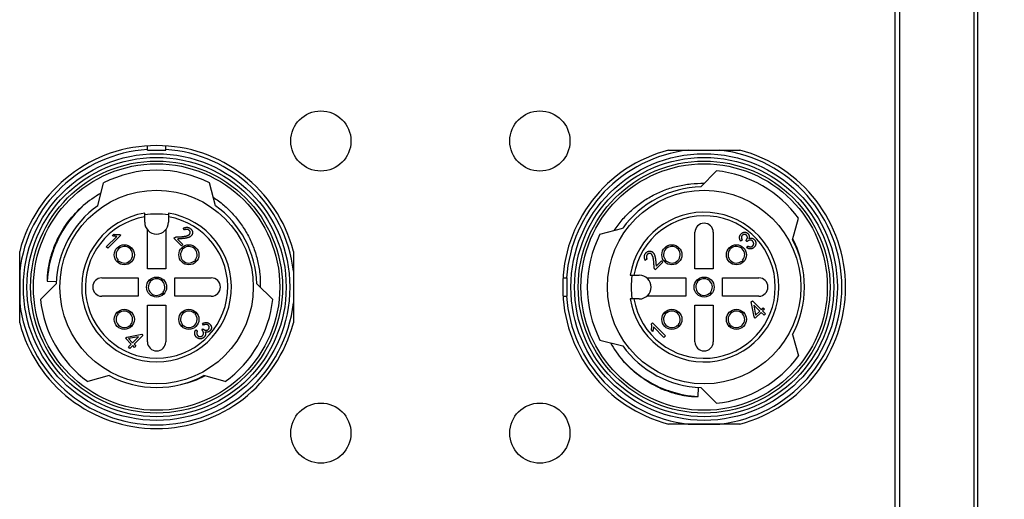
# Model space of a CAD drawing. Header units: inches. Extents: x 0 to 891, y 0 to 630.
# Tile 9 of 15: x 312 to 366, y 324 to 351. Entities that reach past the tile are written whole.
import ezdxf

# ---------------------------------------------------------------- set-up
doc = ezdxf.new("R2010")
doc.units = ezdxf.units.IN
doc.header["$MEASUREMENT"] = 0
doc.layers.add('Dimension', color=150, linetype='Continuous')
doc.styles.get("Standard").update_dxf_attribs({"font": 'simsun.ttc', "height": 1.5})
doc.dimstyles.get("Standard").update_dxf_attribs({"dimtxt": 1.5, "dimasz": 0.75, "dimexe": 0.18, "dimexo": 0.0625, "dimgap": 0, "dimtad": 0, "dimtoh": 1, "dimzin": 0, "dimdsep": 46, "dimtxsty": 'Standard', "dimcen": 0, "dimclrd": 256, "dimclre": 256, "dimclrt": 30, "dimadec": 0, "dimazin": 0, "dimtfac": 1, "dimtofl": 0, "dimtmove": 0, "dimatfit": 3, "dimfxl": 1, "dimtolj": 1, "dimtzin": 0, "dimlwd": -1, "dimlwe": -1, "dimarcsym": 0})

# ---------------------------------------------------------------- blocks, each defined once
blk = doc.blocks.new('*D100')
at = {"layer": 'Defpoints', "color": 0}
for p in [(359.156, 403.036), (413.569, 403.036), (359.156, 263.036)]:
    blk.add_point(p, dxfattribs=at)
at = {"layer": 'Dimension'}
for p, q in [((359.406, 403.036), (414.289, 403.036)), ((413.569, 400.036), (413.569, 345.203)), ((413.569, 266.036), (413.569, 320.868)), ((359.406, 263.036), (414.289, 263.036))]:
    blk.add_line(p, q, dxfattribs=at)
for points in [[(414.069, 400.036), (413.069, 400.036), (413.569, 403.036)], [(413.069, 266.036), (414.069, 266.036), (413.569, 263.036)]]:
    blk.add_solid(points, dxfattribs=at)
at = {"layer": 'Dimension', "color": 30, "insert": (413.569, 333.036), "char_height": 6, "attachment_point": 5, "rotation": 90}
blk.add_mtext('\\A1;140.00', dxfattribs=at)
blk = doc.blocks.new('*D106')
at = {"layer": 'Defpoints', "color": 0}
for p in [(334.156, 361.036), (334.156, 286.036), (389.156, 286.036)]:
    blk.add_point(p, dxfattribs=at)
at = {"layer": 'Dimension'}
for p, q in [((334.406, 361.036), (389.876, 361.036)), ((389.156, 358.036), (389.156, 333.776)), ((389.156, 289.036), (389.156, 313.296)), ((334.406, 286.036), (389.876, 286.036))]:
    blk.add_line(p, q, dxfattribs=at)
for points in [[(389.656, 358.036), (388.656, 358.036), (389.156, 361.036)], [(388.656, 289.036), (389.656, 289.036), (389.156, 286.036)]]:
    blk.add_solid(points, dxfattribs=at)
at = {"layer": 'Dimension', "color": 30, "insert": (389.156, 323.536), "char_height": 6, "attachment_point": 5, "rotation": 90}
blk.add_mtext('\\A1;75.00', dxfattribs=at)

msp = doc.modelspace()

# ---------------------------------------------------------------- linework, layer by layer
for p, q in [((359.61, 398.036), (359.61, 268.036)), ((359.888, 268.036), (359.888, 398.036)), ((363.934, 398.036), (363.934, 268.036)), ((364.156, 268.036), (364.156, 398.036)), ((318.656, 343.536), (318.656, 343.758)), ((319.656, 343.536), (319.656, 343.758)), ((318.656, 343.536), (319.656, 343.536)), ((347.204, 343.536), (351.109, 343.536)), ((348.289, 343.536), (350.024, 343.536)), ((348.976, 341.533), (349.829, 342.4)), ((315.933, 340.493), (316.256, 341.741)), ((322.379, 340.493), (322.056, 341.741)), ((318.506, 339.586), (318.506, 340.084)), ((319.806, 340.084), (319.806, 339.586)), ((354.007, 338.628), (354.332, 339.8)), ((316.399, 338.241), (316.97, 338.812)), ((317.193, 338.87), (316.482, 338.159)), ((316.73, 338.845), (316.809, 338.924)), ((317.144, 338.92), (317.193, 338.87)), ((318.656, 337.036), (318.656, 339.17)), ((319.656, 339.17), (319.656, 337.036)), ((320.684, 339.166), (320.618, 339.257)), ((343.451, 338.936), (344.699, 339.259)), ((348.656, 337.036), (348.656, 339.036)), ((349.656, 339.036), (349.656, 337.036)), ((320.122, 338.727), (320.105, 338.711)), ((320.523, 338.293), (320.105, 338.711)), ((320.3, 338.665), (320.598, 338.368)), ((320.598, 338.368), (320.523, 338.293)), ((351.239, 338.611), (351.152, 338.549)), ((351.5, 338.524), (351.446, 338.578)), ((351.495, 338.189), (351.557, 338.276)), ((311.656, 334.083), (311.656, 337.988)), ((316.482, 338.159), (316.399, 338.241)), ((317.687, 338.145), (317.756, 338.209)), ((317.747, 338.12), (317.73, 338.103)), ((317.794, 338.171), (317.747, 338.12)), ((320.582, 338.103), (320.518, 338.172)), ((320.556, 338.209), (320.625, 338.145)), ((326.656, 337.988), (326.656, 334.083)), ((347.687, 338.145), (347.756, 338.21)), ((347.794, 338.171), (347.73, 338.103)), ((350.582, 338.103), (350.518, 338.171)), ((350.556, 338.209), (350.607, 338.162)), ((350.607, 338.162), (350.625, 338.145)), ((316.983, 337.436), (317.03, 337.487)), ((317.089, 337.462), (317.02, 337.398)), ((317.03, 337.487), (317.047, 337.505)), ((321.292, 337.398), (321.223, 337.462)), ((321.265, 337.505), (321.33, 337.435)), ((346.026, 337.564), (345.935, 337.498)), ((346.899, 337.403), (346.481, 336.985)), ((346.527, 337.179), (346.824, 337.477)), ((346.824, 337.477), (346.899, 337.403)), ((346.983, 337.436), (347.047, 337.505)), ((347.089, 337.462), (347.02, 337.398)), ((351.241, 337.445), (351.223, 337.462)), ((351.292, 337.398), (351.241, 337.445)), ((351.265, 337.505), (351.33, 337.436)), ((311.656, 336.903), (311.656, 335.168)), ((319.656, 337.036), (318.656, 337.036)), ((326.656, 336.903), (326.656, 335.168)), ((345.108, 336.686), (345.606, 336.686)), ((346.465, 337.002), (346.481, 336.985)), ((349.656, 337.036), (348.656, 337.036)), ((312.792, 335.363), (313.659, 336.216)), ((313.165, 336.362), (313.664, 336.335)), ((316.156, 336.536), (318.156, 336.536)), ((318.156, 336.536), (318.156, 335.536)), ((318.815, 336.335), (318.75, 336.404)), ((318.788, 336.442), (318.857, 336.377)), ((320.156, 335.536), (320.156, 336.536)), ((320.156, 336.536), (322.156, 336.536)), ((325.521, 335.363), (324.653, 336.216)), ((341.434, 336.536), (341.656, 336.536)), ((341.656, 335.536), (341.656, 336.536)), ((346.021, 336.536), (348.156, 336.536)), ((348.156, 336.536), (348.156, 335.536)), ((348.815, 336.335), (348.75, 336.404)), ((348.788, 336.442), (348.839, 336.394)), ((348.839, 336.394), (348.857, 336.377)), ((350.156, 336.536), (352.156, 336.536)), ((350.156, 335.536), (350.156, 336.536)), ((319.524, 335.63), (319.455, 335.694)), ((319.498, 335.737), (319.562, 335.668)), ((349.473, 335.678), (349.455, 335.694)), ((349.524, 335.63), (349.473, 335.678)), ((349.498, 335.737), (349.562, 335.668)), ((318.156, 335.536), (316.156, 335.536)), ((318.656, 333.036), (318.656, 335.036)), ((318.656, 335.036), (319.656, 335.036)), ((319.656, 335.036), (319.656, 333.036)), ((322.156, 335.536), (320.156, 335.536)), ((341.434, 335.536), (341.656, 335.536)), ((345.606, 335.386), (345.108, 335.386)), ((348.156, 335.536), (346.021, 335.536)), ((348.656, 335.036), (349.656, 335.036)), ((348.656, 333.036), (348.656, 335.036)), ((349.656, 335.036), (349.656, 333.036)), ((352.156, 335.536), (350.156, 335.536)), ((351.742, 335.221), (351.805, 335.283)), ((351.891, 334.403), (351.742, 335.221)), ((351.805, 335.283), (352.288, 334.8)), ((352.21, 334.721), (351.883, 335.048)), ((351.883, 335.048), (351.978, 334.489)), ((317.047, 334.567), (316.982, 334.636)), ((317.02, 334.674), (317.089, 334.61)), ((321.223, 334.61), (321.292, 334.674)), ((321.282, 334.585), (321.265, 334.567)), ((321.33, 334.636), (321.282, 334.585)), ((347.047, 334.567), (346.983, 334.636)), ((347.02, 334.674), (347.072, 334.626)), ((347.072, 334.626), (347.089, 334.61)), ((351.223, 334.61), (351.292, 334.674)), ((351.33, 334.636), (351.265, 334.567)), ((352.28, 334.651), (351.962, 334.332)), ((351.978, 334.489), (352.21, 334.721)), ((352.437, 334.494), (352.28, 334.651)), ((352.288, 334.8), (352.388, 334.899)), ((352.458, 334.829), (352.359, 334.729)), ((352.359, 334.729), (352.516, 334.572)), ((352.388, 334.899), (352.458, 334.829)), ((352.516, 334.572), (352.437, 334.494)), ((317.73, 333.969), (317.794, 333.9)), ((320.518, 333.9), (320.566, 333.951)), ((320.566, 333.951), (320.582, 333.969)), ((321.731, 333.953), (321.669, 334.04)), ((346.272, 334.023), (346.322, 334.073)), ((346.322, 334.073), (347.033, 333.362)), ((347.73, 333.969), (347.794, 333.9)), ((350.518, 333.9), (350.582, 333.969)), ((351.962, 334.332), (351.891, 334.403)), ((317.523, 333.301), (318.342, 333.449)), ((317.756, 333.862), (317.687, 333.926)), ((318.342, 333.449), (318.404, 333.387)), ((320.625, 333.926), (320.556, 333.862)), ((321.31, 333.697), (321.396, 333.634)), ((321.645, 333.692), (321.698, 333.746)), ((346.347, 333.61), (346.268, 333.688)), ((346.951, 333.279), (346.38, 333.85)), ((347.705, 333.91), (347.687, 333.926)), ((347.756, 333.862), (347.705, 333.91)), ((350.625, 333.926), (350.556, 333.862)), ((354.007, 333.443), (354.332, 332.271)), ((317.453, 333.23), (317.523, 333.301)), ((317.771, 332.912), (317.453, 333.23)), ((318.168, 333.309), (317.61, 333.214)), ((317.61, 333.214), (317.841, 332.982)), ((317.614, 332.755), (317.771, 332.912)), ((317.841, 332.982), (318.168, 333.309)), ((318.404, 333.387), (317.92, 332.904)), ((317.92, 332.904), (318.019, 332.804)), ((343.451, 333.136), (344.699, 332.813)), ((347.033, 333.362), (346.951, 333.279)), ((317.693, 332.676), (317.614, 332.755)), ((317.85, 332.833), (317.693, 332.676)), ((317.949, 332.734), (317.85, 332.833)), ((318.019, 332.804), (317.949, 332.734)), ((316.564, 331.185), (315.392, 330.86)), ((322.921, 330.86), (321.749, 331.185)), ((348.83, 330.045), (348.857, 330.544)), ((349.829, 329.671), (348.976, 330.539)), ((351.109, 328.536), (347.204, 328.536)), ((348.289, 328.536), (350.024, 328.536))]:
    msp.add_line(p, q)
for centre, radius in [((328.156, 344.036), 1.65), ((340.156, 344.036), 1.65), ((319.156, 336.036), 7.3), ((319.156, 336.036), 7.1), ((349.156, 336.036), 7.3), ((349.156, 336.036), 7.1), ((319.156, 336.036), 6.9), ((319.156, 336.036), 6.75), ((349.156, 336.036), 6.9), ((349.156, 336.036), 6.75), ((319.156, 336.036), 5.3), ((349.156, 336.036), 5.3), ((317.388, 337.804), 0.55), ((320.924, 337.804), 0.55), ((347.388, 337.804), 0.55), ((350.924, 337.804), 0.55), ((319.156, 336.036), 0.55), ((349.156, 336.036), 0.55), ((317.388, 334.268), 0.55), ((320.924, 334.268), 0.55), ((347.388, 334.268), 0.55), ((350.924, 334.268), 0.55), ((328.156, 328.036), 1.65), ((340.156, 328.036), 1.65)]:
    msp.add_circle(centre, radius)
for centre, radius, start, end in [((319.156, 336.036), 7.75, 14.5926, 165.4074), ((319.156, 336.036), 7.55, 93.7972, 173.4024), ((319.156, 336.036), 7.55, 6.5976, 86.2028), ((349.156, 336.036), 7.75, 104.5926, 255.4074), ((349.156, 336.036), 7.55, 96.5976, 176.2028), ((349.156, 336.036), 7.55, 276.5976, 83.4024), ((349.156, 336.036), 7.75, 284.5926, 75.4074), ((319.156, 336.036), 6.4, 63.0556, 116.9444), ((349.156, 336.036), 6.4, 36.0305, 83.9695), ((349.156, 336.036), 5.5, 91.877, 144.128), ((319.026, 335.982), 5.954, 119.3315, 130.7113), ((319.156, 336.036), 5.5, 125.872, 178.123), ((319.156, 336.036), 6, 132.5647, 154.4745), ((319.156, 336.036), 5.5, 1.877, 54.128), ((319.156, 336.036), 4.1, 99.122, 80.878), ((319.156, 336.036), 3.9, 99.5941, 80.4059), ((319.156, 336.036), 4, 80.6427, 99.3573), ((319.156, 336.036), 4, 80.648, 99.352), ((349.156, 336.036), 4.1, 189.122, 170.878), ((349.156, 336.036), 3.9, 189.5941, 170.4059), ((319.156, 339.586), 0.65, 180, 0), ((349.156, 339.036), 0.5, 0, 180), ((349.156, 336.036), 6.4, 153.0556, 206.9444), ((318.874, 336.127), 5.739, 154.0854, 161.9214), ((319.149, 336.039), 5.992, 154.4696, 161.9264), ((317.388, 337.804), 0.454, 48.8022, 221.1978), ((320.924, 337.804), 0.454, 318.8022, 131.1978), ((347.388, 337.804), 0.454, 48.8022, 221.1978), ((350.924, 337.804), 0.454, 318.8022, 131.1978), ((349.156, 336.036), 5.5, 331.877, 28.123), ((349.112, 336.17), 5.511, 12.9851, 27.0505), ((319.153, 336.036), 5.997, 161.9131, 176.8846), ((317.388, 337.804), 0.454, 228.8022, 41.1978), ((320.924, 337.804), 0.454, 138.8022, 311.1978), ((347.388, 337.804), 0.454, 228.8022, 41.1978), ((350.924, 337.804), 0.454, 138.8022, 311.1978), ((349.156, 336.036), 4, 170.6427, 189.3573), ((349.156, 336.036), 4, 170.648, 189.352), ((345.606, 336.036), 0.65, 270, 90), ((316.156, 336.036), 0.5, 90, 270), ((319.156, 336.036), 0.454, 138.8022, 311.1978), ((319.156, 336.036), 0.454, 318.8022, 131.1978), ((322.156, 336.036), 0.5, 270, 90), ((349.156, 336.036), 0.454, 138.8022, 311.1978), ((349.156, 336.036), 0.454, 318.8022, 131.1978), ((352.156, 336.036), 0.5, 270, 90), ((319.156, 336.036), 7.55, 186.5976, 353.4024), ((319.156, 336.036), 6.4, 186.0305, 233.9695), ((319.156, 336.036), 6.4, 306.0305, 353.9695), ((349.156, 336.036), 7.55, 183.7972, 263.4024), ((317.388, 334.268), 0.454, 138.8022, 311.1978), ((317.388, 334.268), 0.454, 318.8022, 131.1978), ((320.924, 334.268), 0.454, 48.8022, 221.1978), ((320.924, 334.268), 0.454, 228.8022, 41.1978), ((347.388, 334.268), 0.454, 138.8022, 311.1978), ((347.388, 334.268), 0.454, 318.8022, 131.1978), ((350.924, 334.268), 0.454, 48.8022, 221.1978), ((350.924, 334.268), 0.454, 228.8022, 41.1978), ((319.156, 336.036), 7.75, 194.5926, 345.4074), ((319.156, 333.036), 0.5, 180, 0), ((349.21, 335.906), 5.954, 209.3315, 220.7113), ((349.156, 333.036), 0.5, 180, 0), ((349.156, 336.036), 5.5, 215.872, 268.123), ((349.156, 336.036), 6, 222.5647, 244.4745), ((349.156, 336.036), 6.4, 276.0305, 323.9695), ((319.156, 336.036), 5.5, 241.877, 298.123), ((319.291, 336.08), 5.511, 282.9851, 297.0505), ((349.065, 335.754), 5.739, 244.0854, 251.9214), ((349.153, 336.029), 5.992, 244.4696, 251.9264), ((349.156, 336.033), 5.997, 251.9131, 266.8846)]:
    msp.add_arc(centre, radius, start, end)
for points, knots in [([(344.231, 339.137), (344.364, 339.339), (344.657, 339.725), (345.164, 340.246), (345.732, 340.699), (346.353, 341.077), (347.017, 341.373), (347.713, 341.583), (348.43, 341.704), (348.915, 341.723), (349.156, 341.717)], [0, 0, 0, 0, 0.124998, 0.250011, 0.375006, 0.500008, 0.625007, 0.750001, 0.875006, 1, 1, 1, 1]), ([(322.258, 340.961), (322.459, 340.828), (322.846, 340.535), (323.367, 340.028), (323.82, 339.46), (324.197, 338.838), (324.494, 338.175), (324.703, 337.479), (324.824, 336.762), (324.843, 336.277), (324.838, 336.036)], [0, 0, 0, 0, 0.124998, 0.250011, 0.375006, 0.500008, 0.625007, 0.750001, 0.875006, 1, 1, 1, 1]), ([(313.712, 338.636), (313.884, 338.989), (314.3, 339.663), (314.844, 340.239), (315.142, 340.496)], [0, 0, 0, 0, 0.500006, 1, 1, 1, 1]), ([(316.97, 338.812), (316.952, 338.812), (316.914, 338.813), (316.855, 338.82), (316.793, 338.83), (316.752, 338.84), (316.73, 338.845)], [0, 0, 0, 0, 0.227982, 0.469826, 0.72714, 1, 1, 1, 1]), ([(316.809, 338.924), (316.823, 338.921), (316.852, 338.916), (316.895, 338.911), (316.937, 338.907), (316.979, 338.906), (317.021, 338.906), (317.062, 338.909), (317.103, 338.913), (317.13, 338.917), (317.144, 338.92)], [0, 0, 0, 0, 0.130066, 0.258313, 0.384695, 0.509801, 0.633479, 0.75646, 0.878074, 1, 1, 1, 1]), ([(320.122, 338.727), (320.128, 338.732), (320.139, 338.741), (320.157, 338.753), (320.177, 338.762), (320.198, 338.77), (320.219, 338.776), (320.243, 338.78), (320.267, 338.782), (320.292, 338.781), (320.32, 338.78), (320.349, 338.781), (320.382, 338.782), (320.417, 338.784), (320.455, 338.786), (320.495, 338.79), (320.538, 338.794), (320.583, 338.8), (320.627, 338.805), (320.669, 338.812), (320.708, 338.818), (320.744, 338.824), (320.776, 338.832), (320.805, 338.839), (320.831, 338.847), (320.86, 338.857), (320.891, 338.872), (320.924, 338.891), (320.951, 338.912), (320.972, 338.935), (320.987, 338.96), (320.997, 338.987), (321.002, 339.015), (321.001, 339.044), (320.996, 339.072), (320.985, 339.099), (320.969, 339.123), (320.947, 339.144), (320.922, 339.161), (320.894, 339.176), (320.864, 339.186), (320.831, 339.194), (320.805, 339.195), (320.791, 339.195), (320.788, 339.194)], [0, 0, 0, 0, 0.016818, 0.033426, 0.050165, 0.067204, 0.08456, 0.102497, 0.121097, 0.14058, 0.161602, 0.184509, 0.209551, 0.236633, 0.265866, 0.297165, 0.33052, 0.365934, 0.40117, 0.433999, 0.464396, 0.492277, 0.517712, 0.540766, 0.561462, 0.57969, 0.612132, 0.641251, 0.667307, 0.691055, 0.713209, 0.734656, 0.756339, 0.778777, 0.801285, 0.823147, 0.845088, 0.868132, 0.89185, 0.915667, 0.940536, 0.96638, 0.993116, 1, 1, 1, 1]), ([(321.011, 339.236), (321.018, 339.23), (321.033, 339.218), (321.052, 339.199), (321.069, 339.179), (321.084, 339.16), (321.096, 339.138), (321.107, 339.115), (321.116, 339.09), (321.123, 339.062), (321.128, 339.032), (321.127, 339.001), (321.122, 338.969), (321.113, 338.935), (321.099, 338.902), (321.078, 338.869), (321.051, 338.838), (321.025, 338.814), (321, 338.795), (320.979, 338.782), (320.955, 338.77), (320.93, 338.758), (320.901, 338.748), (320.87, 338.738), (320.837, 338.729), (320.808, 338.722), (320.783, 338.717), (320.762, 338.713), (320.739, 338.709), (320.715, 338.706), (320.69, 338.702), (320.662, 338.699), (320.633, 338.695), (320.603, 338.692), (320.571, 338.688), (320.537, 338.685), (320.501, 338.682), (320.464, 338.678), (320.425, 338.675), (320.385, 338.672), (320.343, 338.669), (320.314, 338.666), (320.3, 338.665)], [0, 0, 0, 0, 0.023107, 0.044938, 0.065593, 0.085179, 0.104791, 0.125232, 0.146947, 0.170129, 0.194195, 0.219142, 0.245375, 0.273297, 0.302679, 0.33331, 0.366074, 0.401387, 0.420257, 0.440337, 0.461768, 0.484702, 0.509085, 0.535173, 0.562792, 0.592208, 0.60795, 0.624905, 0.643319, 0.662914, 0.683872, 0.706052, 0.729564, 0.754303, 0.780514, 0.808064, 0.836708, 0.866716, 0.898201, 0.930782, 0.964709, 1, 1, 1, 1]), ([(320.618, 339.257), (320.629, 339.262), (320.649, 339.271), (320.68, 339.283), (320.709, 339.293), (320.738, 339.301), (320.765, 339.307), (320.791, 339.31), (320.817, 339.312), (320.841, 339.311), (320.865, 339.308), (320.888, 339.303), (320.91, 339.296), (320.932, 339.288), (320.953, 339.278), (320.973, 339.265), (320.993, 339.252), (321.005, 339.241), (321.011, 339.236)], [0, 0, 0, 0, 0.082418, 0.16035, 0.234248, 0.304545, 0.370646, 0.433761, 0.494253, 0.551804, 0.607921, 0.663747, 0.718797, 0.773414, 0.828923, 0.884604, 0.941558, 1, 1, 1, 1]), ([(320.788, 339.194), (320.778, 339.194), (320.757, 339.191), (320.722, 339.182), (320.697, 339.171), (320.684, 339.166)], [0, 0, 0, 0, 0.25449, 0.613301, 1, 1, 1, 1]), ([(351.152, 338.549), (351.145, 338.565), (351.13, 338.597), (351.113, 338.646), (351.101, 338.694), (351.096, 338.733), (351.095, 338.764), (351.098, 338.787), (351.101, 338.81), (351.108, 338.832), (351.117, 338.854), (351.128, 338.875), (351.141, 338.897), (351.156, 338.917), (351.173, 338.937), (351.19, 338.955), (351.208, 338.971), (351.226, 338.987), (351.245, 339), (351.265, 339.011), (351.285, 339.021), (351.305, 339.029), (351.326, 339.035), (351.346, 339.04), (351.367, 339.042), (351.387, 339.043), (351.407, 339.041), (351.427, 339.037), (351.447, 339.032), (351.467, 339.025), (351.486, 339.016), (351.504, 339.005), (351.522, 338.993), (351.538, 338.979), (351.554, 338.964), (351.568, 338.947), (351.582, 338.929), (351.595, 338.909), (351.602, 338.895), (351.606, 338.888)], [0, 0, 0, 0, 0.057184, 0.111429, 0.163218, 0.213207, 0.237691, 0.261939, 0.28598, 0.310609, 0.335355, 0.360878, 0.387239, 0.414605, 0.442213, 0.468588, 0.494292, 0.519409, 0.543648, 0.567337, 0.590902, 0.614113, 0.636986, 0.659054, 0.680753, 0.702162, 0.723474, 0.744849, 0.766832, 0.788994, 0.811402, 0.833703, 0.856322, 0.878885, 0.902042, 0.925482, 0.9498, 0.974892, 1, 1, 1, 1]), ([(351.237, 338.856), (351.235, 338.855), (351.23, 338.847), (351.221, 338.834), (351.212, 338.816), (351.204, 338.796), (351.2, 338.774), (351.199, 338.75), (351.201, 338.726), (351.206, 338.699), (351.214, 338.671), (351.225, 338.641), (351.234, 338.621), (351.239, 338.611)], [0, 0, 0, 0, 0.028221, 0.103838, 0.183198, 0.264619, 0.348967, 0.437782, 0.532596, 0.636074, 0.747691, 0.868517, 1, 1, 1, 1]), ([(351.446, 338.578), (351.452, 338.586), (351.464, 338.601), (351.48, 338.624), (351.494, 338.646), (351.505, 338.668), (351.514, 338.689), (351.521, 338.71), (351.525, 338.73), (351.527, 338.749), (351.526, 338.768), (351.524, 338.786), (351.519, 338.804), (351.512, 338.821), (351.503, 338.837), (351.493, 338.853), (351.479, 338.868), (351.465, 338.882), (351.449, 338.895), (351.432, 338.905), (351.415, 338.913), (351.397, 338.919), (351.379, 338.921), (351.361, 338.922), (351.342, 338.92), (351.324, 338.915), (351.305, 338.909), (351.288, 338.901), (351.272, 338.89), (351.257, 338.879), (351.246, 338.867), (351.239, 338.86), (351.237, 338.856)], [0, 0, 0, 0, 0.04962, 0.096051, 0.13968, 0.18007, 0.218148, 0.25419, 0.287914, 0.320341, 0.351639, 0.382217, 0.412204, 0.442341, 0.473078, 0.504547, 0.537355, 0.571539, 0.605943, 0.63814, 0.669214, 0.699625, 0.729486, 0.759767, 0.790724, 0.82287, 0.855536, 0.887285, 0.918268, 0.949057, 0.980357, 1, 1, 1, 1]), ([(351.606, 338.888), (351.606, 338.888), (351.609, 338.88), (351.615, 338.865), (351.621, 338.84), (351.625, 338.814), (351.627, 338.787), (351.625, 338.759), (351.622, 338.729), (351.618, 338.708), (351.615, 338.698)], [0, 0, 0, 0, 0.001686, 0.127982, 0.257975, 0.391657, 0.531964, 0.679351, 0.834797, 1, 1, 1, 1]), ([(351.743, 338.598), (351.741, 338.599), (351.734, 338.601), (351.72, 338.605), (351.704, 338.608), (351.686, 338.608), (351.669, 338.607), (351.651, 338.604), (351.632, 338.599), (351.612, 338.591), (351.591, 338.582), (351.569, 338.571), (351.547, 338.557), (351.523, 338.542), (351.508, 338.53), (351.5, 338.524)], [0, 0, 0, 0, 0.024254, 0.089266, 0.152852, 0.216896, 0.282766, 0.35175, 0.425153, 0.505028, 0.590706, 0.68198, 0.781226, 0.886896, 1, 1, 1, 1]), ([(351.557, 338.276), (351.569, 338.27), (351.592, 338.259), (351.628, 338.248), (351.664, 338.242), (351.694, 338.24), (351.718, 338.242), (351.735, 338.245), (351.752, 338.25), (351.768, 338.257), (351.784, 338.265), (351.798, 338.275), (351.813, 338.287), (351.827, 338.301), (351.839, 338.315), (351.849, 338.331), (351.858, 338.347), (351.864, 338.363), (351.869, 338.381), (351.871, 338.398), (351.872, 338.417), (351.87, 338.435), (351.867, 338.454), (351.862, 338.472), (351.855, 338.489), (351.847, 338.506), (351.838, 338.521), (351.826, 338.536), (351.814, 338.55), (351.8, 338.564), (351.785, 338.576), (351.769, 338.586), (351.755, 338.593), (351.746, 338.597), (351.743, 338.598)], [0, 0, 0, 0, 0.059271, 0.116417, 0.171787, 0.22707, 0.25432, 0.280947, 0.307469, 0.333898, 0.36091, 0.388501, 0.416759, 0.446218, 0.475795, 0.504098, 0.531742, 0.558863, 0.585882, 0.61309, 0.640949, 0.669852, 0.698865, 0.72748, 0.755475, 0.783421, 0.811357, 0.83977, 0.868613, 0.898419, 0.928062, 0.956172, 0.983598, 1, 1, 1, 1]), ([(351.615, 338.698), (351.629, 338.703), (351.656, 338.712), (351.697, 338.719), (351.738, 338.719), (351.772, 338.714), (351.799, 338.707), (351.819, 338.699), (351.838, 338.688), (351.857, 338.676), (351.876, 338.661), (351.894, 338.644), (351.912, 338.624), (351.93, 338.603), (351.946, 338.58), (351.96, 338.556), (351.971, 338.532), (351.98, 338.507), (351.986, 338.481), (351.989, 338.454), (351.99, 338.427), (351.988, 338.4), (351.984, 338.373), (351.977, 338.347), (351.969, 338.321), (351.959, 338.297), (351.946, 338.274), (351.931, 338.252), (351.914, 338.231), (351.895, 338.212), (351.874, 338.194), (351.853, 338.178), (351.831, 338.163), (351.808, 338.152), (351.784, 338.142), (351.76, 338.134), (351.742, 338.13), (351.733, 338.129), (351.733, 338.128)], [0, 0, 0, 0, 0.044553, 0.087223, 0.129142, 0.17122, 0.192672, 0.21465, 0.237213, 0.26064, 0.285104, 0.310972, 0.338176, 0.367071, 0.396015, 0.424182, 0.451753, 0.478764, 0.506097, 0.533247, 0.560998, 0.589427, 0.617954, 0.645666, 0.673074, 0.7001, 0.726977, 0.754208, 0.781773, 0.81008, 0.838217, 0.865701, 0.892629, 0.91906, 0.945547, 0.971964, 0.998304, 1, 1, 1, 1]), ([(313.418, 337.908), (313.398, 337.846), (313.359, 337.72), (313.308, 337.53), (313.271, 337.37), (313.244, 337.241), (313.226, 337.144), (313.21, 337.046), (313.196, 336.949), (313.184, 336.851), (313.175, 336.769), (313.169, 336.704), (313.165, 336.655), (313.162, 336.605), (313.159, 336.556), (313.158, 336.515), (313.157, 336.482), (313.157, 336.458), (313.157, 336.437), (313.157, 336.421), (313.158, 336.408), (313.158, 336.396), (313.159, 336.384), (313.16, 336.375), (313.161, 336.369), (313.162, 336.366), (313.162, 336.362), (313.164, 336.362), (313.165, 336.362)], [0, 0, 0, 0, 0.125062, 0.250124, 0.375184, 0.437716, 0.500247, 0.562778, 0.625308, 0.687836, 0.750363, 0.781626, 0.812888, 0.844148, 0.875407, 0.906662, 0.922287, 0.937911, 0.953531, 0.961338, 0.969144, 0.976945, 0.984739, 0.992512, 0.994454, 0.996369, 0.998293, 1, 1, 1, 1]), ([(345.935, 337.498), (345.93, 337.508), (345.921, 337.529), (345.909, 337.559), (345.899, 337.589), (345.89, 337.617), (345.885, 337.645), (345.882, 337.671), (345.88, 337.696), (345.881, 337.721), (345.884, 337.744), (345.889, 337.767), (345.896, 337.79), (345.904, 337.811), (345.914, 337.832), (345.926, 337.852), (345.94, 337.872), (345.951, 337.884), (345.956, 337.891)], [0, 0, 0, 0, 0.082418, 0.16035, 0.234248, 0.304545, 0.370646, 0.433761, 0.494253, 0.551804, 0.607921, 0.663747, 0.718797, 0.773414, 0.828923, 0.884604, 0.941558, 1, 1, 1, 1]), ([(345.956, 337.891), (345.962, 337.898), (345.974, 337.912), (345.993, 337.932), (346.013, 337.948), (346.032, 337.963), (346.053, 337.976), (346.077, 337.987), (346.102, 337.996), (346.13, 338.003), (346.159, 338.007), (346.191, 338.007), (346.223, 338.002), (346.256, 337.992), (346.29, 337.978), (346.323, 337.958), (346.354, 337.931), (346.378, 337.904), (346.397, 337.88), (346.41, 337.859), (346.422, 337.835), (346.434, 337.809), (346.444, 337.781), (346.454, 337.75), (346.463, 337.717), (346.47, 337.687), (346.475, 337.662), (346.479, 337.641), (346.483, 337.619), (346.486, 337.595), (346.49, 337.569), (346.493, 337.542), (346.497, 337.513), (346.5, 337.482), (346.504, 337.45), (346.507, 337.416), (346.51, 337.381), (346.514, 337.344), (346.517, 337.305), (346.52, 337.265), (346.523, 337.223), (346.526, 337.194), (346.527, 337.179)], [0, 0, 0, 0, 0.023107, 0.044938, 0.065593, 0.085179, 0.104791, 0.125232, 0.146947, 0.170129, 0.194195, 0.219142, 0.245375, 0.273297, 0.302679, 0.33331, 0.366074, 0.401387, 0.420257, 0.440337, 0.461768, 0.484702, 0.509085, 0.535173, 0.562792, 0.592208, 0.60795, 0.624905, 0.643319, 0.662914, 0.683872, 0.706052, 0.729564, 0.754303, 0.780514, 0.808064, 0.836708, 0.866716, 0.898201, 0.930782, 0.964709, 1, 1, 1, 1]), ([(346.465, 337.002), (346.46, 337.007), (346.451, 337.018), (346.439, 337.037), (346.43, 337.056), (346.422, 337.077), (346.416, 337.099), (346.412, 337.122), (346.41, 337.146), (346.411, 337.172), (346.412, 337.199), (346.411, 337.229), (346.41, 337.262), (346.408, 337.297), (346.406, 337.334), (346.402, 337.375), (346.397, 337.418), (346.392, 337.463), (346.387, 337.507), (346.38, 337.549), (346.374, 337.588), (346.367, 337.624), (346.36, 337.656), (346.353, 337.685), (346.345, 337.71), (346.334, 337.739), (346.32, 337.771), (346.301, 337.804), (346.28, 337.831), (346.257, 337.852), (346.232, 337.867), (346.205, 337.877), (346.177, 337.882), (346.148, 337.881), (346.12, 337.876), (346.093, 337.865), (346.069, 337.848), (346.048, 337.827), (346.031, 337.802), (346.016, 337.774), (346.006, 337.743), (345.998, 337.711), (345.997, 337.685), (345.997, 337.67), (345.998, 337.667)], [0, 0, 0, 0, 0.016818, 0.033426, 0.050165, 0.067204, 0.08456, 0.102497, 0.121097, 0.14058, 0.161602, 0.184509, 0.209551, 0.236633, 0.265866, 0.297165, 0.33052, 0.365934, 0.40117, 0.433999, 0.464396, 0.492277, 0.517712, 0.540766, 0.561462, 0.57969, 0.612132, 0.641251, 0.667307, 0.691055, 0.713209, 0.734656, 0.756339, 0.778777, 0.801285, 0.823147, 0.845088, 0.868132, 0.89185, 0.915667, 0.940536, 0.96638, 0.993116, 1, 1, 1, 1]), ([(351.733, 338.128), (351.725, 338.127), (351.708, 338.125), (351.682, 338.123), (351.655, 338.125), (351.629, 338.129), (351.602, 338.136), (351.575, 338.145), (351.549, 338.157), (351.522, 338.172), (351.504, 338.183), (351.495, 338.189)], [0, 0, 0, 0, 0.097854, 0.202556, 0.307896, 0.414876, 0.523574, 0.635494, 0.752248, 0.87333, 1, 1, 1, 1]), ([(345.998, 337.667), (345.998, 337.658), (346.001, 337.636), (346.01, 337.601), (346.021, 337.577), (346.026, 337.564)], [0, 0, 0, 0, 0.25449, 0.613301, 1, 1, 1, 1]), ([(321.669, 334.04), (321.686, 334.047), (321.717, 334.062), (321.766, 334.079), (321.814, 334.091), (321.854, 334.096), (321.885, 334.097), (321.908, 334.094), (321.93, 334.091), (321.952, 334.084), (321.974, 334.075), (321.996, 334.064), (322.017, 334.051), (322.038, 334.036), (322.057, 334.019), (322.075, 334.002), (322.092, 333.984), (322.107, 333.966), (322.12, 333.947), (322.131, 333.927), (322.141, 333.907), (322.149, 333.887), (322.155, 333.866), (322.16, 333.846), (322.162, 333.825), (322.163, 333.805), (322.161, 333.785), (322.158, 333.765), (322.152, 333.745), (322.145, 333.725), (322.136, 333.706), (322.125, 333.688), (322.113, 333.67), (322.1, 333.654), (322.084, 333.638), (322.067, 333.624), (322.049, 333.61), (322.029, 333.597), (322.015, 333.59), (322.008, 333.586)], [0, 0, 0, 0, 0.057184, 0.111429, 0.163218, 0.213207, 0.237691, 0.261939, 0.28598, 0.310609, 0.335355, 0.360878, 0.387239, 0.414605, 0.442213, 0.468588, 0.494292, 0.519409, 0.543648, 0.567337, 0.590902, 0.614113, 0.636986, 0.659054, 0.680753, 0.702162, 0.723474, 0.744849, 0.766832, 0.788994, 0.811402, 0.833703, 0.856322, 0.878885, 0.902042, 0.925482, 0.9498, 0.974892, 1, 1, 1, 1]), ([(321.698, 333.746), (321.706, 333.74), (321.721, 333.728), (321.744, 333.712), (321.766, 333.698), (321.788, 333.687), (321.809, 333.678), (321.83, 333.671), (321.85, 333.667), (321.87, 333.665), (321.889, 333.666), (321.907, 333.668), (321.925, 333.673), (321.942, 333.68), (321.958, 333.689), (321.974, 333.699), (321.988, 333.713), (322.002, 333.727), (322.015, 333.743), (322.025, 333.76), (322.033, 333.777), (322.039, 333.794), (322.042, 333.813), (322.042, 333.831), (322.04, 333.85), (322.036, 333.868), (322.029, 333.887), (322.021, 333.904), (322.011, 333.92), (321.999, 333.934), (321.988, 333.946), (321.98, 333.953), (321.977, 333.955)], [0, 0, 0, 0, 0.04962, 0.096051, 0.13968, 0.18007, 0.218148, 0.25419, 0.287914, 0.320341, 0.351639, 0.382217, 0.412204, 0.442341, 0.473078, 0.504547, 0.537355, 0.571539, 0.605943, 0.63814, 0.669214, 0.699625, 0.729486, 0.759767, 0.790724, 0.82287, 0.855536, 0.887285, 0.918268, 0.949057, 0.980357, 1, 1, 1, 1]), ([(321.977, 333.955), (321.975, 333.957), (321.968, 333.962), (321.954, 333.971), (321.936, 333.98), (321.916, 333.988), (321.894, 333.992), (321.871, 333.993), (321.846, 333.991), (321.819, 333.986), (321.791, 333.978), (321.762, 333.967), (321.742, 333.958), (321.731, 333.953)], [0, 0, 0, 0, 0.028221, 0.103838, 0.183198, 0.264619, 0.348967, 0.437782, 0.532596, 0.636074, 0.747691, 0.868517, 1, 1, 1, 1]), ([(346.268, 333.688), (346.271, 333.703), (346.276, 333.731), (346.281, 333.774), (346.285, 333.817), (346.286, 333.859), (346.286, 333.901), (346.283, 333.942), (346.279, 333.983), (346.275, 334.01), (346.272, 334.023)], [0, 0, 0, 0, 0.130066, 0.258313, 0.384695, 0.509801, 0.633479, 0.75646, 0.878074, 1, 1, 1, 1]), ([(321.249, 333.459), (321.247, 333.467), (321.245, 333.484), (321.244, 333.51), (321.245, 333.536), (321.249, 333.563), (321.256, 333.59), (321.265, 333.617), (321.278, 333.643), (321.292, 333.67), (321.304, 333.688), (321.31, 333.697)], [0, 0, 0, 0, 0.097854, 0.202556, 0.307896, 0.414876, 0.523574, 0.635494, 0.752248, 0.87333, 1, 1, 1, 1]), ([(321.818, 333.577), (321.823, 333.563), (321.833, 333.536), (321.84, 333.495), (321.84, 333.454), (321.835, 333.42), (321.827, 333.393), (321.819, 333.373), (321.809, 333.354), (321.796, 333.335), (321.781, 333.316), (321.764, 333.298), (321.745, 333.279), (321.723, 333.262), (321.7, 333.246), (321.677, 333.232), (321.652, 333.221), (321.627, 333.212), (321.601, 333.206), (321.575, 333.203), (321.548, 333.202), (321.52, 333.204), (321.493, 333.208), (321.467, 333.214), (321.442, 333.223), (321.417, 333.233), (321.394, 333.246), (321.373, 333.261), (321.352, 333.278), (321.332, 333.297), (321.314, 333.317), (321.298, 333.339), (321.284, 333.361), (321.272, 333.384), (321.262, 333.408), (321.254, 333.432), (321.251, 333.45), (321.249, 333.459), (321.249, 333.459)], [0, 0, 0, 0, 0.044553, 0.087223, 0.129142, 0.17122, 0.192672, 0.21465, 0.237213, 0.26064, 0.285104, 0.310972, 0.338176, 0.367071, 0.396015, 0.424182, 0.451753, 0.478764, 0.506097, 0.533247, 0.560998, 0.589427, 0.617954, 0.645666, 0.673074, 0.7001, 0.726977, 0.754208, 0.781773, 0.81008, 0.838217, 0.865701, 0.892629, 0.91906, 0.945547, 0.971964, 0.998304, 1, 1, 1, 1]), ([(321.396, 333.634), (321.391, 333.623), (321.379, 333.6), (321.368, 333.564), (321.362, 333.528), (321.36, 333.498), (321.362, 333.474), (321.366, 333.457), (321.37, 333.44), (321.377, 333.424), (321.385, 333.408), (321.396, 333.393), (321.408, 333.379), (321.421, 333.365), (321.436, 333.353), (321.451, 333.343), (321.467, 333.334), (321.484, 333.327), (321.501, 333.323), (321.519, 333.321), (321.537, 333.32), (321.556, 333.322), (321.574, 333.325), (321.592, 333.33), (321.61, 333.337), (321.626, 333.345), (321.642, 333.354), (321.657, 333.366), (321.671, 333.378), (321.684, 333.392), (321.696, 333.407), (321.706, 333.423), (321.713, 333.437), (321.717, 333.446), (321.718, 333.449)], [0, 0, 0, 0, 0.059271, 0.116417, 0.171787, 0.22707, 0.25432, 0.280947, 0.307469, 0.333898, 0.36091, 0.388501, 0.416759, 0.446218, 0.475795, 0.504098, 0.531742, 0.558863, 0.585882, 0.61309, 0.640949, 0.669852, 0.698865, 0.72748, 0.755475, 0.783421, 0.811357, 0.83977, 0.868613, 0.898419, 0.928062, 0.956172, 0.983598, 1, 1, 1, 1]), ([(321.718, 333.449), (321.719, 333.451), (321.722, 333.458), (321.725, 333.472), (321.728, 333.488), (321.729, 333.506), (321.727, 333.523), (321.724, 333.541), (321.719, 333.56), (321.712, 333.58), (321.703, 333.601), (321.691, 333.623), (321.678, 333.645), (321.662, 333.669), (321.651, 333.684), (321.645, 333.692)], [0, 0, 0, 0, 0.024254, 0.089266, 0.152852, 0.216896, 0.282766, 0.35175, 0.425153, 0.505028, 0.590706, 0.68198, 0.781226, 0.886896, 1, 1, 1, 1]), ([(322.008, 333.586), (322.008, 333.586), (322.001, 333.583), (321.985, 333.577), (321.961, 333.571), (321.935, 333.567), (321.908, 333.565), (321.879, 333.567), (321.849, 333.57), (321.829, 333.574), (321.818, 333.577)], [0, 0, 0, 0, 0.001686, 0.127982, 0.257975, 0.391657, 0.531964, 0.679351, 0.834797, 1, 1, 1, 1]), ([(346.38, 333.85), (346.38, 333.831), (346.379, 333.793), (346.372, 333.735), (346.362, 333.673), (346.352, 333.631), (346.347, 333.61)], [0, 0, 0, 0, 0.227982, 0.469826, 0.72714, 1, 1, 1, 1]), ([(346.556, 330.591), (346.203, 330.763), (345.529, 331.18), (344.953, 331.724), (344.696, 332.022)], [0, 0, 0, 0, 0.500006, 1, 1, 1, 1]), ([(347.283, 330.298), (347.346, 330.277), (347.472, 330.239), (347.662, 330.187), (347.822, 330.15), (347.951, 330.124), (348.048, 330.106), (348.146, 330.09), (348.243, 330.076), (348.341, 330.063), (348.423, 330.055), (348.488, 330.049), (348.537, 330.045), (348.587, 330.042), (348.636, 330.039), (348.677, 330.038), (348.71, 330.037), (348.734, 330.037), (348.755, 330.037), (348.771, 330.037), (348.784, 330.037), (348.796, 330.038), (348.808, 330.039), (348.817, 330.04), (348.823, 330.041), (348.826, 330.042), (348.829, 330.042), (348.83, 330.044), (348.83, 330.045)], [0, 0, 0, 0, 0.125062, 0.250124, 0.375184, 0.437716, 0.500247, 0.562778, 0.625308, 0.687836, 0.750363, 0.781626, 0.812888, 0.844148, 0.875407, 0.906662, 0.922287, 0.937911, 0.953531, 0.961338, 0.969144, 0.976945, 0.984739, 0.992512, 0.994454, 0.996369, 0.998293, 1, 1, 1, 1])]:
    msp.add_open_spline(points, degree=3, knots=knots)

# ---------------------------------------------------------------- dimensions: what is measured, and where the dimension line sits
at = {"layer": 'Dimension'}
for base, p1, p2, override, picture, middle in [((413.569, 403.036), (359.156, 263.036), (359.156, 403.036), {"dimscale": 0, "dimtad": 0, "dimjust": 0, "dimtmove": 0}, '*D100', (413.569, 333.036)), ((389.156, 286.036), (334.156, 361.036), (334.156, 286.036), {"dimscale": 4}, '*D106', (389.156, 323.536))]:
    dim = msp.add_linear_dim(base=base, p1=p1, p2=p2, angle=90, dimstyle='Standard', override=override, dxfattribs=at)
    dim.commit()
    dim.dimension.update_dxf_attribs({"geometry": picture, "text_midpoint": middle})

doc.saveas('drawing.dxf')
